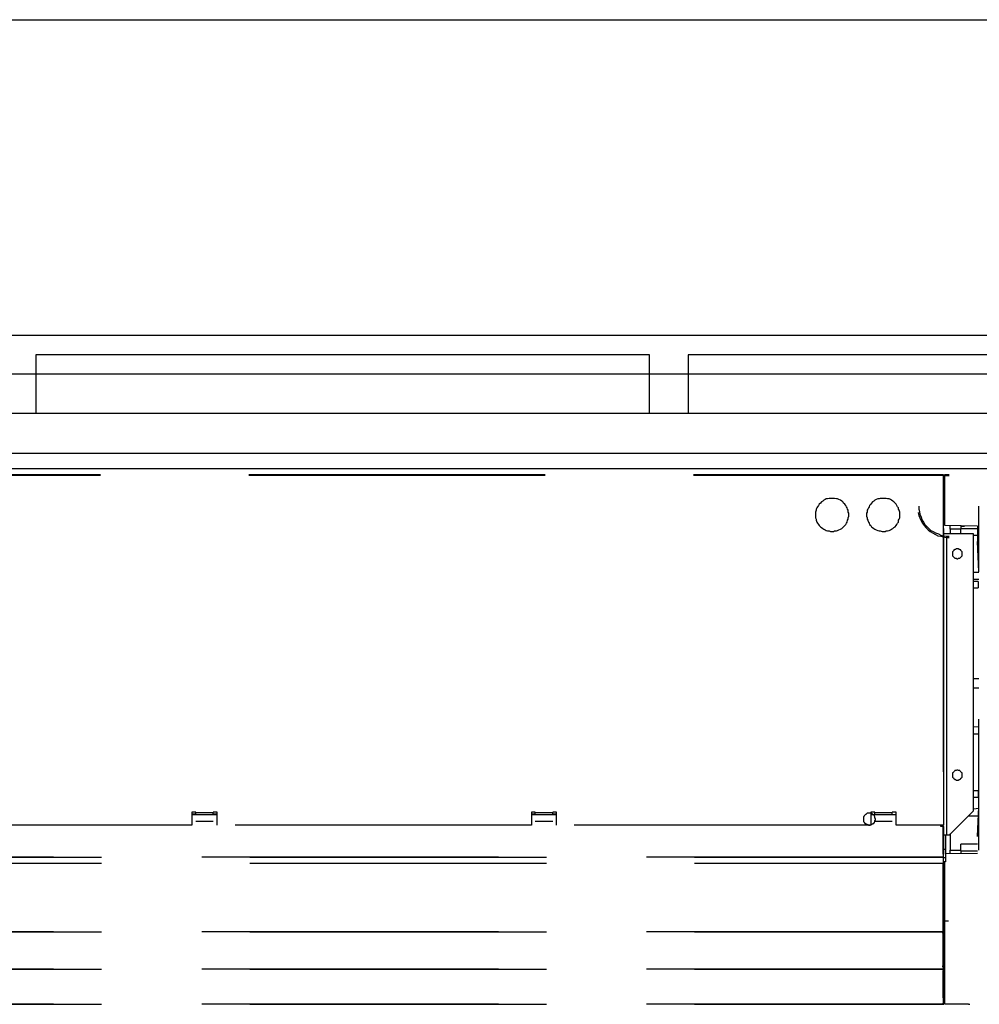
# Model space of a CAD drawing. Header units: millimetres. Extents: x 335 to 739279, y -1 to 84.
# Tile 213 of 244: x 400.67 to 402.29, y 39.89 to 41.55. Entities that reach past the tile are written whole.
import ezdxf

# ---------------------------------------------------------------- set-up
doc = ezdxf.new("R2010")
doc.units = ezdxf.units.MM
doc.header["$MEASUREMENT"] = 0
doc.linetypes.add('Dashed', pattern=[0.75, 0.5, -0.25])

msp = doc.modelspace()

# ---------------------------------------------------------------- linework, layer by layer
at = {"color": 7}
for p, q in [((397.3598, 41.5489), (403.9938, 41.5489)), ((397.3598, 41.0169), (403.9938, 41.0169)), ((401.7338, 40.9839), (400.6988, 40.9839)), ((400.6988, 40.9839), (400.6988, 40.9519)), ((401.7338, 40.9519), (401.7338, 40.9839)), ((402.8338, 40.9839), (401.7988, 40.9839)), ((401.7988, 40.9839), (401.7988, 40.9519)), ((400.6318, 40.9519), (400.6988, 40.9519)), ((400.6988, 40.9519), (401.7338, 40.9519)), ((400.6988, 40.9519), (400.6988, 40.8849)), ((401.7338, 40.8849), (401.7338, 40.9519)), ((401.7338, 40.9519), (401.7988, 40.9519)), ((401.7988, 40.9519), (402.8338, 40.9519)), ((401.7988, 40.9519), (401.7988, 40.8849)), ((400.6988, 40.8849), (400.6318, 40.8849)), ((401.7338, 40.8849), (400.6988, 40.8849)), ((401.7988, 40.8849), (401.7338, 40.8849)), ((402.8338, 40.8849), (401.7988, 40.8849)), ((397.3598, 40.8179), (403.9938, 40.8179)), ((420.2738, 40.7919), (388.4178, 40.7919))]:
    msp.add_line(p, q, dxfattribs=at)
at = {"color": 8, "linetype": 'Dashed'}
for p, q in [((400.3078, 40.7819), (402.2288, 40.7819)), ((400.3078, 40.7809), (402.2288, 40.7809)), ((402.2288, 40.7819), (402.2288, 40.7809)), ((402.2288, 40.7809), (402.2288, 40.1909)), ((402.2288, 40.7809), (402.2298, 40.7809)), ((402.2298, 40.1909), (402.2298, 40.7809)), ((402.2308, 40.7789), (402.2298, 40.7789)), ((402.2308, 40.7649), (402.2308, 40.7789)), ((402.2318, 40.7819), (402.2388, 40.7819)), ((402.2318, 40.7799), (402.2318, 40.7819)), ((402.2318, 40.6959), (402.2318, 40.7799)), ((402.2388, 40.7799), (402.2318, 40.7799)), ((402.2298, 40.7649), (402.2308, 40.7649)), ((402.2308, 40.7649), (402.2308, 40.7459)), ((402.2308, 40.7419), (402.2308, 40.7159)), ((402.2888, 40.6179), (402.2888, 40.7289)), ((402.2298, 40.7159), (402.2318, 40.7159)), ((402.2868, 40.6949), (402.2318, 40.6959)), ((402.2408, 40.6899), (402.2408, 40.6959)), ((402.2408, 40.6899), (402.2408, 40.6819)), ((402.2588, 40.6899), (402.2408, 40.6899)), ((402.2588, 40.6949), (402.2648, 40.6949)), ((402.2588, 40.6949), (402.2588, 40.6909)), ((402.2588, 40.6819), (402.2588, 40.6909)), ((402.2588, 40.6909), (402.2698, 40.6909)), ((402.2698, 40.6909), (402.2868, 40.6909)), ((402.2868, 40.6949), (402.2868, 40.6689)), ((402.2348, 40.6819), (402.2298, 40.6819)), ((402.2348, 40.1749), (402.2348, 40.6819)), ((402.2798, 40.6819), (402.2348, 40.6819)), ((402.2798, 40.2149), (402.2798, 40.6819)), ((402.2798, 40.6799), (402.2868, 40.6799)), ((402.2888, 40.6179), (402.2868, 40.6689)), ((402.2888, 40.6169), (402.2798, 40.6169)), ((402.2798, 40.6059), (402.2888, 40.6059)), ((402.2878, 40.6019), (402.2798, 40.6019)), ((402.2798, 40.5909), (402.2878, 40.5909)), ((402.2878, 40.6019), (402.2878, 40.5909)), ((402.2888, 40.4379), (402.2798, 40.4379)), ((402.2888, 40.4219), (402.2798, 40.4219)), ((402.2888, 40.3569), (402.2798, 40.3559)), ((402.2888, 40.2869), (402.2888, 40.3699)), ((402.2888, 40.3209), (402.2888, 40.3699)), ((402.2798, 40.3449), (402.2888, 40.3449)), ((402.2888, 40.2219), (402.2888, 40.3209)), ((402.2888, 40.1949), (402.2888, 40.2869)), ((402.2878, 40.2489), (402.2798, 40.2489)), ((402.2878, 40.2489), (402.2878, 40.2379)), ((402.2798, 40.2379), (402.2878, 40.2379)), ((402.2868, 40.1719), (402.2888, 40.2219)), ((402.2878, 40.1939), (402.2888, 40.2219)), ((400.9688, 40.2129), (400.9618, 40.2129)), ((400.9618, 40.2129), (400.9618, 40.1909)), ((400.9618, 40.2099), (400.9688, 40.2099)), ((400.9618, 40.2089), (401.0048, 40.2089)), ((400.9688, 40.2119), (400.9688, 40.2129)), ((400.9978, 40.2119), (400.9688, 40.2119)), ((400.9688, 40.2089), (400.9688, 40.2119)), ((401.0048, 40.2129), (400.9978, 40.2129)), ((400.9978, 40.2119), (400.9978, 40.2129)), ((400.9978, 40.2089), (400.9978, 40.2119)), ((400.9978, 40.2099), (401.0048, 40.2099)), ((401.0048, 40.1909), (401.0048, 40.2129)), ((401.5408, 40.2129), (401.5348, 40.2129)), ((401.5348, 40.2129), (401.5348, 40.1909)), ((401.5348, 40.2099), (401.5408, 40.2099)), ((401.5348, 40.2089), (401.5768, 40.2089)), ((401.5408, 40.2119), (401.5408, 40.2129)), ((401.5708, 40.2119), (401.5408, 40.2119)), ((401.5408, 40.2089), (401.5408, 40.2119)), ((401.5768, 40.2129), (401.5708, 40.2129)), ((401.5708, 40.2119), (401.5708, 40.2129)), ((401.5708, 40.2089), (401.5708, 40.2119)), ((401.5708, 40.2099), (401.5768, 40.2099)), ((401.5768, 40.1909), (401.5768, 40.2129)), ((402.1138, 40.2129), (402.1068, 40.2129)), ((402.1068, 40.2129), (402.1068, 40.1909)), ((402.1068, 40.2089), (402.1498, 40.2089)), ((402.1138, 40.2119), (402.1138, 40.2129)), ((402.1428, 40.2119), (402.1138, 40.2119)), ((402.1138, 40.2089), (402.1138, 40.2119)), ((402.1498, 40.2129), (402.1428, 40.2129)), ((402.1428, 40.2119), (402.1428, 40.2129)), ((402.1428, 40.2089), (402.1428, 40.2119)), ((402.1498, 40.1909), (402.1498, 40.2129)), ((402.2398, 40.1749), (402.2798, 40.2149)), ((402.2718, 40.2069), (402.2888, 40.2069)), ((402.2888, 40.2189), (402.2798, 40.2179)), ((400.9618, 40.1909), (400.4318, 40.1909)), ((400.9978, 40.1969), (400.9688, 40.1969)), ((401.5348, 40.1909), (401.0048, 40.1909)), ((401.5708, 40.1969), (401.5408, 40.1969)), ((402.1068, 40.1909), (401.5768, 40.1909)), ((402.1428, 40.1969), (402.1138, 40.1969)), ((402.2288, 40.1909), (402.1498, 40.1909)), ((402.2248, 40.1889), (402.2248, 40.1909)), ((402.2288, 40.1889), (402.2248, 40.1889)), ((402.2278, 40.1889), (402.2278, 40.1909)), ((402.2278, 40.1909), (402.2278, 40.1889)), ((402.2298, 40.1909), (402.2288, 40.1909)), ((402.2288, 40.1889), (402.2288, 40.1909)), ((402.2288, 40.1419), (402.2288, 40.1889)), ((402.2288, 40.1889), (402.2298, 40.1889)), ((402.2298, 40.1419), (402.2298, 40.1889)), ((402.2868, 40.1719), (402.2878, 40.1939)), ((402.2888, 40.1489), (402.2888, 40.1949)), ((402.2298, 40.1749), (402.2348, 40.1749)), ((402.2328, 40.1749), (402.2328, 40.1499)), ((402.2348, 40.1749), (402.2398, 40.1749)), ((402.2408, 40.1769), (402.2408, 40.1489)), ((402.2868, 40.1589), (402.2588, 40.1589)), ((402.2588, 40.1479), (402.2588, 40.1589)), ((402.2288, 40.1419), (402.2288, 40.1369)), ((402.2298, 40.1419), (402.2288, 40.1419)), ((402.2328, 40.1499), (402.2298, 40.1499)), ((402.2328, 40.1499), (402.2328, 40.1359)), ((402.2328, 40.1429), (402.2868, 40.1439)), ((402.2408, 40.1439), (402.2408, 40.1489)), ((402.2408, 40.1489), (402.2588, 40.1489)), ((402.2588, 40.1479), (402.2588, 40.1439)), ((402.2588, 40.1479), (402.2698, 40.1479)), ((402.2698, 40.1479), (402.2868, 40.1479)), ((400.3098, 40.1369), (402.2288, 40.1369)), ((402.2288, 40.1369), (400.3098, 40.1369)), ((400.3098, 40.1269), (402.2288, 40.1269)), ((402.2288, 40.1369), (402.2288, 40.1269)), ((402.2328, 40.1359), (402.2288, 40.1359)), ((402.2328, 40.1289), (402.2288, 40.1289)), ((402.2288, 40.1269), (402.2288, 40.1259)), ((402.2288, 40.0129), (402.2288, 40.1259)), ((402.2288, 40.1259), (402.2298, 40.1259)), ((402.2298, 40.1259), (402.2298, 40.0129)), ((402.2318, 40.0289), (402.2318, 40.1289)), ((402.2328, 40.1359), (402.2328, 40.1289)), ((402.2318, 39.8889), (402.2318, 40.0289)), ((402.2378, 40.0289), (402.2318, 40.0289)), ((400.3098, 40.0109), (402.2288, 40.0109)), ((402.2288, 40.0109), (400.3098, 40.0109)), ((402.2288, 40.0129), (402.2288, 40.0109)), ((402.2298, 40.0129), (402.2288, 40.0129)), ((402.2318, 40.0119), (402.2288, 40.0119)), ((402.2288, 40.0109), (402.2288, 40.0079)), ((402.2288, 40.0079), (402.2288, 40.0089)), ((402.2288, 39.9509), (402.2288, 40.0079)), ((402.2288, 40.0079), (402.2298, 40.0079)), ((402.2298, 40.0079), (402.2298, 40.0089)), ((402.2298, 39.9519), (402.2298, 40.0079)), ((400.3098, 39.9479), (402.2288, 39.9479)), ((402.2288, 39.9479), (400.3098, 39.9479)), ((402.2288, 39.9509), (402.2288, 39.9479)), ((402.2318, 39.9489), (402.2288, 39.9489)), ((402.2288, 39.9479), (402.2288, 39.9449)), ((402.2288, 39.9449), (402.2288, 39.9459)), ((402.2288, 39.8999), (402.2288, 39.9449)), ((402.2288, 39.9449), (402.2298, 39.9449)), ((402.2288, 39.9449), (402.2298, 39.9449)), ((402.2298, 39.9449), (402.2298, 39.9459)), ((402.2298, 39.9449), (402.2298, 39.8999)), ((402.2288, 39.8999), (402.2288, 39.8889)), ((402.2298, 39.8999), (402.2288, 39.8999)), ((402.2288, 39.8899), (402.2288, 39.8909)), ((402.2318, 39.8909), (402.2288, 39.8909)), ((402.2288, 39.8899), (402.2298, 39.8899)), ((402.2298, 39.8899), (402.2298, 39.8909)), ((400.3098, 39.8889), (402.2288, 39.8889)), ((402.2288, 39.8889), (400.3098, 39.8889)), ((402.2718, 39.8889), (402.2318, 39.8889)), ((402.2718, 39.8889), (402.2738, 39.8889))]:
    msp.add_line(p, q, dxfattribs=at)
for points in [[(402.0418, 40.7419), (402.0388, 40.7419), (402.0368, 40.7419), (402.0338, 40.7409), (402.0318, 40.7409), (402.0298, 40.7399), (402.0278, 40.7389), (402.0258, 40.7369), (402.0238, 40.7359), (402.0218, 40.7339), (402.0198, 40.7319), (402.0188, 40.7299), (402.0168, 40.7279), (402.0158, 40.7259), (402.0148, 40.7239), (402.0148, 40.7219), (402.0138, 40.7189), (402.0138, 40.7169), (402.0138, 40.7139), (402.0138, 40.7119), (402.0138, 40.7089), (402.0148, 40.7069), (402.0148, 40.7049), (402.0158, 40.7019), (402.0168, 40.6999), (402.0188, 40.6979), (402.0198, 40.6959), (402.0218, 40.6939), (402.0238, 40.6929), (402.0258, 40.6909), (402.0278, 40.6899), (402.0298, 40.6889), (402.0318, 40.6879), (402.0338, 40.6869), (402.0368, 40.6869), (402.0388, 40.6859), (402.0418, 40.6859), (402.0438, 40.6859), (402.0458, 40.6869), (402.0488, 40.6869), (402.0508, 40.6879), (402.0528, 40.6889), (402.0558, 40.6899), (402.0578, 40.6909), (402.0598, 40.6929), (402.0608, 40.6939), (402.0628, 40.6959), (402.0648, 40.6979), (402.0658, 40.6999), (402.0668, 40.7019), (402.0678, 40.7049), (402.0688, 40.7069), (402.0688, 40.7089), (402.0698, 40.7119), (402.0698, 40.7139), (402.0698, 40.7169), (402.0688, 40.7189), (402.0688, 40.7219), (402.0678, 40.7239), (402.0668, 40.7259), (402.0658, 40.7279), (402.0648, 40.7299), (402.0628, 40.7319), (402.0608, 40.7339), (402.0598, 40.7359), (402.0578, 40.7369), (402.0558, 40.7389), (402.0528, 40.7399), (402.0508, 40.7409), (402.0488, 40.7409), (402.0458, 40.7419), (402.0438, 40.7419), (402.0418, 40.7419)], [(402.1278, 40.7419), (402.1258, 40.7419), (402.1228, 40.7419), (402.1208, 40.7409), (402.1188, 40.7409), (402.1158, 40.7399), (402.1138, 40.7389), (402.1118, 40.7369), (402.1098, 40.7359), (402.1078, 40.7339), (402.1068, 40.7319), (402.1048, 40.7299), (402.1038, 40.7279), (402.1028, 40.7259), (402.1018, 40.7239), (402.1008, 40.7219), (402.1008, 40.7189), (402.0998, 40.7169), (402.0998, 40.7139), (402.0998, 40.7119), (402.1008, 40.7089), (402.1008, 40.7069), (402.1018, 40.7049), (402.1028, 40.7019), (402.1038, 40.6999), (402.1048, 40.6979), (402.1068, 40.6959), (402.1078, 40.6939), (402.1098, 40.6929), (402.1118, 40.6909), (402.1138, 40.6899), (402.1158, 40.6889), (402.1188, 40.6879), (402.1208, 40.6869), (402.1228, 40.6869), (402.1258, 40.6859), (402.1278, 40.6859), (402.1308, 40.6859), (402.1328, 40.6869), (402.1348, 40.6869), (402.1378, 40.6879), (402.1398, 40.6889), (402.1418, 40.6899), (402.1438, 40.6909), (402.1458, 40.6929), (402.1478, 40.6939), (402.1498, 40.6959), (402.1508, 40.6979), (402.1518, 40.6999), (402.1538, 40.7019), (402.1538, 40.7049), (402.1548, 40.7069), (402.1558, 40.7089), (402.1558, 40.7119), (402.1558, 40.7139), (402.1558, 40.7169), (402.1558, 40.7189), (402.1548, 40.7219), (402.1538, 40.7239), (402.1538, 40.7259), (402.1518, 40.7279), (402.1508, 40.7299), (402.1498, 40.7319), (402.1478, 40.7339), (402.1458, 40.7359), (402.1438, 40.7369), (402.1418, 40.7389), (402.1398, 40.7399), (402.1378, 40.7409), (402.1348, 40.7409), (402.1328, 40.7419), (402.1308, 40.7419), (402.1278, 40.7419)], [(402.1878, 40.7289), (402.1878, 40.7239), (402.1888, 40.7199), (402.1898, 40.7149), (402.1918, 40.7109), (402.1928, 40.7059), (402.1958, 40.7019), (402.1978, 40.6979), (402.2008, 40.6949), (402.2048, 40.6909), (402.2078, 40.6879), (402.2118, 40.6859), (402.2158, 40.6839), (402.2208, 40.6819), (402.2248, 40.6799), (402.2298, 40.6789), (402.2338, 40.6779), (402.2388, 40.6779)], [(402.1868, 40.7179), (402.1878, 40.7129), (402.1898, 40.7089), (402.1918, 40.7039), (402.1938, 40.6999), (402.1968, 40.6959), (402.1998, 40.6929), (402.2038, 40.6889), (402.2068, 40.6859), (402.2108, 40.6839), (402.2158, 40.6809), (402.2198, 40.6789), (402.2248, 40.6779), (402.2288, 40.6769), (402.2338, 40.6759), (402.2388, 40.6759)], [(402.2528, 40.6569), (402.2518, 40.6569), (402.2518, 40.6569), (402.2508, 40.6569), (402.2498, 40.6559), (402.2498, 40.6559), (402.2488, 40.6559), (402.2478, 40.6549), (402.2478, 40.6549), (402.2468, 40.6549), (402.2468, 40.6539), (402.2458, 40.6529), (402.2458, 40.6529), (402.2448, 40.6519), (402.2448, 40.6519), (402.2448, 40.6509), (402.2448, 40.6499), (402.2448, 40.6489), (402.2448, 40.6489), (402.2448, 40.6479), (402.2448, 40.6469), (402.2448, 40.6469), (402.2448, 40.6459), (402.2448, 40.6449), (402.2458, 40.6439), (402.2458, 40.6439), (402.2468, 40.6429), (402.2468, 40.6429), (402.2478, 40.6419), (402.2478, 40.6419), (402.2488, 40.6409), (402.2498, 40.6409), (402.2498, 40.6409), (402.2508, 40.6409), (402.2518, 40.6399), (402.2518, 40.6399), (402.2528, 40.6399), (402.2538, 40.6399), (402.2538, 40.6399), (402.2548, 40.6409), (402.2558, 40.6409), (402.2568, 40.6409), (402.2568, 40.6409), (402.2578, 40.6419), (402.2578, 40.6419), (402.2588, 40.6429), (402.2588, 40.6429), (402.2598, 40.6439), (402.2598, 40.6439), (402.2608, 40.6449), (402.2608, 40.6459), (402.2608, 40.6469), (402.2608, 40.6469), (402.2608, 40.6479), (402.2608, 40.6489), (402.2608, 40.6489), (402.2608, 40.6499), (402.2608, 40.6509), (402.2608, 40.6519), (402.2608, 40.6519), (402.2598, 40.6529), (402.2598, 40.6529), (402.2588, 40.6539), (402.2588, 40.6549), (402.2578, 40.6549), (402.2578, 40.6549), (402.2568, 40.6559), (402.2568, 40.6559), (402.2558, 40.6559), (402.2548, 40.6569), (402.2538, 40.6569), (402.2538, 40.6569), (402.2528, 40.6569)], [(402.2528, 40.2839), (402.2518, 40.2839), (402.2518, 40.2839), (402.2508, 40.2829), (402.2498, 40.2829), (402.2498, 40.2829), (402.2488, 40.2829), (402.2478, 40.2819), (402.2478, 40.2819), (402.2468, 40.2809), (402.2468, 40.2809), (402.2458, 40.2799), (402.2458, 40.2799), (402.2448, 40.2789), (402.2448, 40.2779), (402.2448, 40.2769), (402.2448, 40.2769), (402.2448, 40.2759), (402.2448, 40.2749), (402.2448, 40.2749), (402.2448, 40.2739), (402.2448, 40.2729), (402.2448, 40.2719), (402.2448, 40.2719), (402.2458, 40.2709), (402.2458, 40.2709), (402.2468, 40.2699), (402.2468, 40.2689), (402.2478, 40.2689), (402.2478, 40.2689), (402.2488, 40.2679), (402.2498, 40.2679), (402.2498, 40.2679), (402.2508, 40.2669), (402.2518, 40.2669), (402.2518, 40.2669), (402.2528, 40.2669), (402.2538, 40.2669), (402.2538, 40.2669), (402.2548, 40.2669), (402.2558, 40.2679), (402.2568, 40.2679), (402.2568, 40.2679), (402.2578, 40.2689), (402.2578, 40.2689), (402.2588, 40.2689), (402.2588, 40.2699), (402.2598, 40.2709), (402.2598, 40.2709), (402.2608, 40.2719), (402.2608, 40.2719), (402.2608, 40.2729), (402.2608, 40.2739), (402.2608, 40.2749), (402.2608, 40.2749), (402.2608, 40.2759), (402.2608, 40.2769), (402.2608, 40.2769), (402.2608, 40.2779), (402.2608, 40.2789), (402.2598, 40.2799), (402.2598, 40.2799), (402.2588, 40.2809), (402.2588, 40.2809), (402.2578, 40.2819), (402.2578, 40.2819), (402.2568, 40.2829), (402.2568, 40.2829), (402.2558, 40.2829), (402.2548, 40.2829), (402.2538, 40.2839), (402.2538, 40.2839), (402.2528, 40.2839)], [(402.1048, 40.2109), (402.1038, 40.2109), (402.1028, 40.2109), (402.1018, 40.2109), (402.1008, 40.2109), (402.0998, 40.2099), (402.0998, 40.2099), (402.0988, 40.2089), (402.0978, 40.2089), (402.0968, 40.2079), (402.0968, 40.2079), (402.0958, 40.2069), (402.0958, 40.2059), (402.0948, 40.2049), (402.0948, 40.2049), (402.0948, 40.2039), (402.0948, 40.2029), (402.0948, 40.2019), (402.0948, 40.2009), (402.0948, 40.1999), (402.0948, 40.1989), (402.0948, 40.1989), (402.0948, 40.1979), (402.0948, 40.1969), (402.0958, 40.1959), (402.0958, 40.1949), (402.0968, 40.1949), (402.0968, 40.1939), (402.0978, 40.1939), (402.0988, 40.1929), (402.0998, 40.1929), (402.0998, 40.1919), (402.1008, 40.1919), (402.1018, 40.1919), (402.1028, 40.1909), (402.1038, 40.1909), (402.1048, 40.1909), (402.1048, 40.1909), (402.1058, 40.1909), (402.1068, 40.1919), (402.1078, 40.1919), (402.1088, 40.1919), (402.1098, 40.1929), (402.1098, 40.1929), (402.1108, 40.1939), (402.1118, 40.1939), (402.1118, 40.1949), (402.1128, 40.1949), (402.1128, 40.1959), (402.1138, 40.1969), (402.1138, 40.1979), (402.1138, 40.1989), (402.1138, 40.1989), (402.1148, 40.1999), (402.1148, 40.2009), (402.1148, 40.2019), (402.1138, 40.2029), (402.1138, 40.2039), (402.1138, 40.2049), (402.1138, 40.2049), (402.1128, 40.2059), (402.1128, 40.2069), (402.1118, 40.2079), (402.1118, 40.2079), (402.1108, 40.2089), (402.1098, 40.2089), (402.1098, 40.2099), (402.1088, 40.2099), (402.1078, 40.2109), (402.1068, 40.2109), (402.1058, 40.2109), (402.1048, 40.2109), (402.1048, 40.2109)], [(402.2288, 40.0109), (402.2288, 40.0109), (402.2288, 40.0109), (402.2288, 40.0109), (402.2288, 40.0109), (402.2288, 40.0109), (402.2288, 40.0109), (402.2288, 40.0109), (402.2288, 40.0109), (402.2278, 40.0109), (402.2278, 40.0109), (402.2278, 40.0109), (402.2278, 40.0099), (402.2278, 40.0099), (402.2278, 40.0099), (402.2278, 40.0099), (402.2278, 40.0099), (402.2278, 40.0099), (402.2278, 40.0099), (402.2278, 40.0099), (402.2278, 40.0089), (402.2278, 40.0089), (402.2278, 40.0089), (402.2278, 40.0089), (402.2278, 40.0089), (402.2278, 40.0089), (402.2278, 40.0089), (402.2278, 40.0089), (402.2288, 40.0089), (402.2288, 40.0089), (402.2288, 40.0079), (402.2288, 40.0079), (402.2288, 40.0079), (402.2288, 40.0079), (402.2288, 40.0079), (402.2288, 40.0079), (402.2288, 40.0079), (402.2298, 40.0079), (402.2298, 40.0079), (402.2298, 40.0079), (402.2298, 40.0079), (402.2298, 40.0079), (402.2298, 40.0079), (402.2298, 40.0089), (402.2298, 40.0089), (402.2308, 40.0089), (402.2308, 40.0089), (402.2308, 40.0089), (402.2308, 40.0089), (402.2308, 40.0089), (402.2308, 40.0089), (402.2308, 40.0089), (402.2308, 40.0089), (402.2308, 40.0099), (402.2308, 40.0099), (402.2308, 40.0099), (402.2308, 40.0099), (402.2308, 40.0099), (402.2308, 40.0099), (402.2308, 40.0099), (402.2308, 40.0099), (402.2308, 40.0109), (402.2308, 40.0109), (402.2308, 40.0109), (402.2298, 40.0109), (402.2298, 40.0109), (402.2298, 40.0109), (402.2298, 40.0109), (402.2298, 40.0109), (402.2298, 40.0109), (402.2298, 40.0109), (402.2298, 40.0109), (402.2288, 40.0109)], [(402.2288, 39.9539), (402.2288, 39.9539), (402.2288, 39.9539), (402.2288, 39.9539), (402.2288, 39.9539), (402.2288, 39.9539), (402.2288, 39.9539), (402.2288, 39.9539), (402.2288, 39.9539), (402.2278, 39.9539), (402.2278, 39.9539), (402.2278, 39.9539), (402.2278, 39.9539), (402.2278, 39.9539), (402.2278, 39.9529), (402.2278, 39.9529), (402.2278, 39.9529), (402.2278, 39.9529), (402.2278, 39.9529), (402.2278, 39.9529), (402.2278, 39.9529), (402.2278, 39.9529), (402.2278, 39.9519), (402.2278, 39.9519), (402.2278, 39.9519), (402.2278, 39.9519), (402.2278, 39.9519), (402.2278, 39.9519), (402.2288, 39.9519), (402.2288, 39.9519), (402.2288, 39.9519), (402.2288, 39.9519), (402.2288, 39.9519), (402.2288, 39.9509), (402.2288, 39.9509), (402.2288, 39.9509), (402.2288, 39.9509), (402.2298, 39.9509), (402.2298, 39.9509), (402.2298, 39.9509), (402.2298, 39.9519), (402.2298, 39.9519), (402.2298, 39.9519), (402.2298, 39.9519), (402.2298, 39.9519), (402.2308, 39.9519), (402.2308, 39.9519), (402.2308, 39.9519), (402.2308, 39.9519), (402.2308, 39.9519), (402.2308, 39.9519), (402.2308, 39.9529), (402.2308, 39.9529), (402.2308, 39.9529), (402.2308, 39.9529), (402.2308, 39.9529), (402.2308, 39.9529), (402.2308, 39.9529), (402.2308, 39.9529), (402.2308, 39.9539), (402.2308, 39.9539), (402.2308, 39.9539), (402.2308, 39.9539), (402.2308, 39.9539), (402.2298, 39.9539), (402.2298, 39.9539), (402.2298, 39.9539), (402.2298, 39.9539), (402.2298, 39.9539), (402.2298, 39.9539), (402.2298, 39.9539), (402.2298, 39.9539), (402.2288, 39.9539)], [(402.2298, 39.8899), (402.2298, 39.8899), (402.2298, 39.8899), (402.2298, 39.8899), (402.2298, 39.8899), (402.2298, 39.8899), (402.2298, 39.8899), (402.2298, 39.8899), (402.2298, 39.8899), (402.2298, 39.8899), (402.2298, 39.8899), (402.2298, 39.8899), (402.2298, 39.8899), (402.2298, 39.8899), (402.2298, 39.8909), (402.2288, 39.8909), (402.2288, 39.8909), (402.2288, 39.8909), (402.2288, 39.8909), (402.2288, 39.8909), (402.2288, 39.8909), (402.2288, 39.8909), (402.2288, 39.8909), (402.2288, 39.8899), (402.2288, 39.8899), (402.2288, 39.8899), (402.2288, 39.8899), (402.2288, 39.8899), (402.2288, 39.8899), (402.2288, 39.8899), (402.2288, 39.8899), (402.2278, 39.8899), (402.2278, 39.8899), (402.2278, 39.8899), (402.2278, 39.8899), (402.2278, 39.8899), (402.2278, 39.8899), (402.2278, 39.8899), (402.2278, 39.8899), (402.2278, 39.8889), (402.2278, 39.8889), (402.2278, 39.8889), (402.2288, 39.8889), (402.2288, 39.8889), (402.2288, 39.8889), (402.2288, 39.8889), (402.2288, 39.8889), (402.2288, 39.8889), (402.2288, 39.8889), (402.2288, 39.8889), (402.2288, 39.8889), (402.2288, 39.8889), (402.2288, 39.8889), (402.2288, 39.8889), (402.2288, 39.8889), (402.2288, 39.8889), (402.2288, 39.8889), (402.2288, 39.8889), (402.2298, 39.8889), (402.2298, 39.8889), (402.2298, 39.8889), (402.2298, 39.8889), (402.2298, 39.8889), (402.2298, 39.8889), (402.2298, 39.8889), (402.2298, 39.8889), (402.2298, 39.8889), (402.2298, 39.8889), (402.2298, 39.8889), (402.2298, 39.8889), (402.2298, 39.8899), (402.2298, 39.8899), (402.2298, 39.8899)]]:
    msp.add_lwpolyline(points, dxfattribs=at)

doc.saveas('drawing.dxf')
